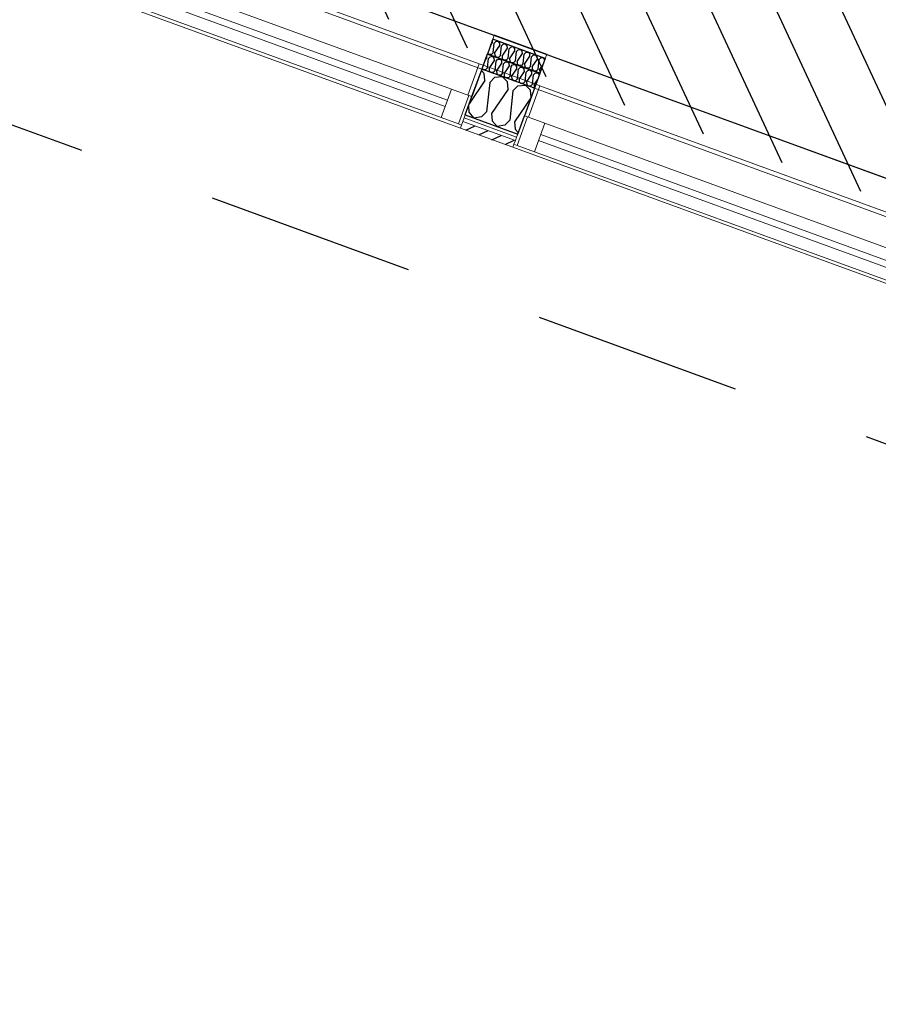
# Model space of a CAD drawing. Header units: millimetres. Extents: x 112481703 to 112588235, y 1264638581 to 1264713486.
# Tile 148 of 256: x 112562889 to 112565500, y 1264669134 to 1264672128. Entities that reach past the tile are written whole.
import ezdxf

# ---------------------------------------------------------------- set-up
doc = ezdxf.new("R2010")
doc.units = ezdxf.units.MM
doc.header["$LTSCALE"] = 0.5
doc.header["$MEASUREMENT"] = 0
doc.linetypes.add('Lang stiplet', pattern=[2116.666603, 1269.999981, -846.666622])
doc.linetypes.add('PLINE', pattern=[0])
for name, color, linetype, lineweight in [('234- Vinduer_ dører_ porter', 7, 'Continuous', 0), ('235- Utvendig kledning og overflate', 7, 'Continuous', 0), ('236- Innvendig kledning og overflate', 7, 'Continuous', 0), ('262- Taktekking', 7, 'Continuous', 0)]:
    doc.layers.add(name, color=color, linetype=linetype, lineweight=lineweight)
for name, color, linetype in [('266- Himling og innvendig overflate#1', 7, 'Continuous'), ('862- M___Nettoareal', 7, 'Continuous'), ('862- M___Nettoareal(Polylinje)', 7, 'Continuous'), ('LA_farge_dekke_asfalt2', 7, 'Continuous'), ('Yttervegger.A225', 7, 'Continuous'), ('Yttervegger.A225 (Skravur)', 7, 'Continuous')]:
    doc.layers.add(name, color=color, linetype=linetype)
pattern_1 = [(249.956, (112557650, 1264717795), (-81.357, 29.68231), [0, -50]), (249.956, (112557682.11, 1264717756.67), (-81.357, 29.68231), [0, -50])]

# ---------------------------------------------------------------- blocks, each defined once
blk = doc.blocks.new('Legekontor_18_8', base_point=(112565643.1, 1264674628.7))
at = {"layer": '862- M___Nettoareal(Polylinje)', "linetype": 'PLINE', "flags": 128}
blk.add_lwpolyline([(112562952, 1264672584.6), (112565881.6, 1264671515.8), (112567554.2, 1264676100.2), (112567694.6, 1264676485), (112566464.9, 1264676933.6), (112564764.9, 1264677553.8)], close=True, dxfattribs=at)
blk = doc.blocks.new('*X146', base_point=(112557650, 1264717795))
at = {"layer": 'Yttervegger.A225 (Skravur)', "linetype": 'PLINE'}
for p, q in [((112564301.5, 1264671964.8), (112564292.6, 1264671973.9)), ((112564303.2, 1264671942.9), (112564255.7, 1264671872.6)), ((112564303.2, 1264671942.9), (112564301.5, 1264671964.8)), ((112564318, 1264671937.5), (112564333.4, 1264671953.2)), ((112564333.4, 1264671953.2), (112564356, 1264671955.3)), ((112564371.9, 1264671939.2), (112564356, 1264671955.3)), ((112564318, 1264671937.5), (112564308.6, 1264671848.5)), ((112564373.6, 1264671917.2), (112564323.4, 1264671843.1)), ((112564373.6, 1264671917.2), (112564371.9, 1264671939.2)), ((112564388.3, 1264671911.8), (112564403.8, 1264671927.5)), ((112564403.8, 1264671927.5), (112564426.3, 1264671929.6)), ((112564442.2, 1264671913.5), (112564426.3, 1264671929.6)), ((112564443.8, 1264671892.3), (112564442.2, 1264671913.5)), ((112564388.3, 1264671911.8), (112564379, 1264671822.8)), ((112564443.2, 1264671890.5), (112564393.7, 1264671817.4)), ((112564253.3, 1264671866.1), (112564254.8, 1264671846.8)), ((112564254.8, 1264671846.8), (112564270.1, 1264671829.1)), ((112564293.2, 1264671832.8), (112564270.1, 1264671829.1)), ((112564308.6, 1264671848.5), (112564293.2, 1264671832.8)), ((112564323.4, 1264671843.1), (112564325.1, 1264671821.1)), ((112564379, 1264671822.8), (112564363.5, 1264671807.1)), ((112564325.1, 1264671821.1), (112564340.4, 1264671803.4)), ((112564363.5, 1264671807.1), (112564340.4, 1264671803.4)), ((112564393.7, 1264671817.4), (112564395.4, 1264671795.5)), ((112564395.4, 1264671795.5), (112564404.6, 1264671784.9))]:
    blk.add_line(p, q, dxfattribs=at)
blk = doc.blocks.new('Vindu[8]', base_point=(112557650, 1264717795))
at = {"layer": '234- Vinduer_ dører_ porter', "linetype": 'PLINE'}
for p, q in [((112564435.5, 1264671831.5), (112564470.5, 1264671927.4)), ((112564458.2, 1264671931.8), (112564470.5, 1264671927.4)), ((112565751.8, 1264671459.9), (112564470.5, 1264671927.4)), ((112564432.7, 1264671832.6), (112564401.1, 1264671746.1)), ((112564403.1, 1264671780.6), (112564423.3, 1264671836)), ((112564403.1, 1264671780.6), (112564423.3, 1264671836)), ((112564423.3, 1264671836), (112564432.7, 1264671832.6)), ((112564432.7, 1264671832.6), (112564485.3, 1264671813.4)), ((112564485.3, 1264671813.4), (112564453.8, 1264671726.9)), ((112564485.3, 1264671813.4), (112565667.1, 1264671382.2)), ((112564395.9, 1264671760.8), (112564399.6, 1264671771.2)), ((112564395.9, 1264671760.8), (112564399.6, 1264671771.2)), ((112564399.6, 1264671771.2), (112564403.1, 1264671780.6)), ((112564399.6, 1264671771.2), (112564403.1, 1264671780.6)), ((112564472.9, 1264671779.5), (112565654.7, 1264671348.4)), ((112564388.3, 1264671740.2), (112564391.7, 1264671749.6)), ((112565694.1, 1264671263.8), (112564388.3, 1264671740.2)), ((112564391.7, 1264671749.6), (112564395.9, 1264671760.8)), ((112564391.7, 1264671749.6), (112564395.9, 1264671760.8)), ((112564401.1, 1264671746.1), (112564391.7, 1264671749.6)), ((112564453.8, 1264671726.9), (112564401.1, 1264671746.1)), ((112565647.9, 1264671329.6), (112564466.1, 1264671760.8)), ((112565635.6, 1264671295.8), (112564453.8, 1264671726.9)), ((112565716.9, 1264671364), (112565751.8, 1264671459.9)), ((112565764, 1264671455.4), (112565751.8, 1264671459.9)), ((112565635.6, 1264671295.8), (112565667.1, 1264671382.2)), ((112565667.1, 1264671382.2), (112565719.7, 1264671363)), ((112565719.7, 1264671363), (112565688.2, 1264671276.6)), ((112565708.9, 1264671304.2), (112565729.1, 1264671359.6)), ((112565708.9, 1264671304.2), (112565729.1, 1264671359.6)), ((112565719.7, 1264671363), (112565729.1, 1264671359.6)), ((112565688.2, 1264671276.6), (112565635.6, 1264671295.8)), ((112565697.6, 1264671273.2), (112565701.7, 1264671284.4)), ((112565697.6, 1264671273.2), (112565701.7, 1264671284.4)), ((112565701.7, 1264671284.4), (112565705.4, 1264671294.8)), ((112565701.7, 1264671284.4), (112565705.4, 1264671294.8)), ((112565705.4, 1264671294.8), (112565708.9, 1264671304.2)), ((112565705.4, 1264671294.8), (112565708.9, 1264671304.2)), ((112565697.6, 1264671273.2), (112565688.2, 1264671276.6)), ((112565694.1, 1264671263.8), (112565697.6, 1264671273.2))]:
    blk.add_line(p, q, dxfattribs=at)
blk = doc.blocks.new('Vindu[9]', base_point=(112557650, 1264717795))
at = {"layer": '234- Vinduer_ dører_ porter', "linetype": 'PLINE'}
for p, q in [((112562970, 1264672366.2), (112563004.9, 1264672462)), ((112562992.7, 1264672466.5), (112563004.9, 1264672462)), ((112564286.3, 1264671994.5), (112563004.9, 1264672462)), ((112562967.2, 1264672367.2), (112562935.6, 1264672280.8)), ((112562937.5, 1264672315.2), (112562957.8, 1264672370.7)), ((112562937.5, 1264672315.2), (112562957.8, 1264672370.7)), ((112562957.8, 1264672370.7), (112562967.2, 1264672367.2)), ((112562967.2, 1264672367.2), (112563019.8, 1264672348)), ((112563019.8, 1264672348), (112562988.2, 1264672261.6)), ((112563019.8, 1264672348), (112564201.6, 1264671916.9)), ((112562930.4, 1264672295.5), (112562934.1, 1264672305.8)), ((112562930.4, 1264672295.5), (112562934.1, 1264672305.8)), ((112562934.1, 1264672305.8), (112562937.5, 1264672315.2)), ((112562934.1, 1264672305.8), (112562937.5, 1264672315.2)), ((112563007.4, 1264672314.2), (112564189.2, 1264671883.1)), ((112562922.8, 1264672274.8), (112562926.2, 1264672284.2)), ((112564228.6, 1264671798.4), (112562922.8, 1264672274.8)), ((112562926.2, 1264672284.2), (112562930.4, 1264672295.5)), ((112562926.2, 1264672284.2), (112562930.4, 1264672295.5)), ((112562935.6, 1264672280.8), (112562926.2, 1264672284.2)), ((112562988.2, 1264672261.6), (112562935.6, 1264672280.8)), ((112564182.4, 1264671864.3), (112563000.6, 1264672295.4)), ((112564170, 1264671830.4), (112562988.2, 1264672261.6)), ((112564251.4, 1264671898.7), (112564286.3, 1264671994.5)), ((112564298.5, 1264671990.1), (112564286.3, 1264671994.5)), ((112564170, 1264671830.4), (112564201.6, 1264671916.9)), ((112564201.6, 1264671916.9), (112564254.2, 1264671897.7)), ((112564254.2, 1264671897.7), (112564222.7, 1264671811.3)), ((112564243.4, 1264671838.8), (112564263.6, 1264671894.3)), ((112564243.4, 1264671838.8), (112564263.6, 1264671894.3)), ((112564254.2, 1264671897.7), (112564263.6, 1264671894.3)), ((112564222.7, 1264671811.3), (112564170, 1264671830.4)), ((112564236.2, 1264671819.1), (112564239.9, 1264671829.4)), ((112564236.2, 1264671819.1), (112564239.9, 1264671829.4)), ((112564239.9, 1264671829.4), (112564243.4, 1264671838.8)), ((112564239.9, 1264671829.4), (112564243.4, 1264671838.8)), ((112564232, 1264671807.8), (112564222.7, 1264671811.3)), ((112564228.6, 1264671798.4), (112564232, 1264671807.8)), ((112564232, 1264671807.8), (112564236.2, 1264671819.1)), ((112564232, 1264671807.8), (112564236.2, 1264671819.1))]:
    blk.add_line(p, q, dxfattribs=at)
blk = doc.blocks.new('*X508', base_point=(112557650, 1264717795))
at = {"layer": 'Yttervegger.A225 (Skravur)', "linetype": 'PLINE'}
for p, q in [((112564326.3, 1264672058.5), (112564325.8, 1264672064.8)), ((112564336.1, 1264672061.9), (112564343.6, 1264672063.1)), ((112564348.6, 1264672057.3), (112564343.6, 1264672063.1)), ((112564320.2, 1264672049.5), (112564326.3, 1264672058.5)), ((112564328.1, 1264672027.9), (112564331.1, 1264672056.8)), ((112564331.1, 1264672056.8), (112564336.1, 1264672061.9)), ((112564332.8, 1264672026.1), (112564349.1, 1264672050.2)), ((112564349.1, 1264672050.2), (112564348.6, 1264672057.3)), ((112564350.9, 1264672019.6), (112564353.9, 1264672048.4)), ((112564353.9, 1264672048.4), (112564358.9, 1264672053.5)), ((112564355.7, 1264672017.8), (112564371.9, 1264672041.9)), ((112564358.9, 1264672053.5), (112564366.4, 1264672054.7)), ((112564371.4, 1264672049), (112564366.4, 1264672054.7)), ((112564371.9, 1264672041.9), (112564371.4, 1264672049)), ((112564373.7, 1264672011.2), (112564376.7, 1264672040.1)), ((112564376.7, 1264672040.1), (112564381.7, 1264672045.2)), ((112564378.5, 1264672009.5), (112564394.7, 1264672033.5)), ((112564381.7, 1264672045.2), (112564389.2, 1264672046.4)), ((112564394.2, 1264672040.7), (112564389.2, 1264672046.4)), ((112564394.7, 1264672033.5), (112564394.2, 1264672040.7)), ((112564399.5, 1264672031.8), (112564404.5, 1264672036.9)), ((112564404.5, 1264672036.9), (112564412, 1264672038.1)), ((112564417, 1264672032.3), (112564412, 1264672038.1)), ((112564417.5, 1264672025.2), (112564417, 1264672032.3)), ((112564311.7, 1264672026.2), (112564315.7, 1264672022.1)), ((112564323, 1264672022.8), (112564315.7, 1264672022.1)), ((112564328.1, 1264672027.9), (112564323, 1264672022.8)), ((112564332.8, 1264672026.1), (112564333.4, 1264672019)), ((112564333.4, 1264672019), (112564338.5, 1264672013.8)), ((112564345.9, 1264672014.5), (112564338.5, 1264672013.8)), ((112564350.9, 1264672019.6), (112564345.9, 1264672014.5)), ((112564355.7, 1264672017.8), (112564356.2, 1264672010.7)), ((112564356.2, 1264672010.7), (112564361.4, 1264672005.5)), ((112564368.7, 1264672006.2), (112564361.4, 1264672005.5)), ((112564373.7, 1264672011.2), (112564368.7, 1264672006.2)), ((112564378.5, 1264672009.5), (112564379, 1264672002.4)), ((112564379, 1264672002.4), (112564384.2, 1264671997.2)), ((112564396.5, 1264672002.9), (112564391.5, 1264671997.8)), ((112564396.5, 1264672002.9), (112564399.5, 1264672031.8)), ((112564401.3, 1264672001.2), (112564417.5, 1264672025.2)), ((112564419.3, 1264671994.6), (112564422.3, 1264672023.5)), ((112564422.3, 1264672023.5), (112564427.3, 1264672028.6)), ((112564424.1, 1264671992.9), (112564440.3, 1264672016.9)), ((112564427.3, 1264672028.6), (112564434.8, 1264672029.8)), ((112564439.8, 1264672024), (112564434.8, 1264672029.8)), ((112564440.3, 1264672016.9), (112564439.8, 1264672024)), ((112564442.1, 1264671986.3), (112564445.1, 1264672015.1)), ((112564445.1, 1264672015.1), (112564450.1, 1264672020.2)), ((112564446.9, 1264671984.5), (112564463.2, 1264672008.6)), ((112564450.1, 1264672020.2), (112564457.6, 1264672021.4)), ((112564462.6, 1264672015.7), (112564457.6, 1264672021.4)), ((112564463.2, 1264672008.6), (112564462.6, 1264672015.7)), ((112564464.9, 1264671978), (112564468, 1264672006.8)), ((112564468, 1264672006.8), (112564473, 1264672011.9)), ((112564473, 1264672011.9), (112564480.5, 1264672013.1)), ((112564485.4, 1264672007.4), (112564480.5, 1264672013.1)), ((112564485.5, 1264672006.5), (112564485.4, 1264672007.4)), ((112564391.5, 1264671997.8), (112564384.2, 1264671997.2)), ((112564401.3, 1264672001.2), (112564401.8, 1264671994.1)), ((112564401.8, 1264671994.1), (112564407, 1264671988.8)), ((112564414.3, 1264671989.5), (112564407, 1264671988.8)), ((112564419.3, 1264671994.6), (112564414.3, 1264671989.5)), ((112564424.1, 1264671992.9), (112564424.6, 1264671985.7)), ((112564424.6, 1264671985.7), (112564429.8, 1264671980.5)), ((112564437.1, 1264671981.2), (112564429.8, 1264671980.5)), ((112564442.1, 1264671986.3), (112564437.1, 1264671981.2)), ((112564446.9, 1264671984.5), (112564447.4, 1264671977.4)), ((112564447.4, 1264671977.4), (112564452.6, 1264671972.2)), ((112564459.9, 1264671972.9), (112564452.6, 1264671972.2)), ((112564464.9, 1264671978), (112564459.9, 1264671972.9)), ((112564469.7, 1264671976.2), (112564480, 1264671991.4)), ((112564469.7, 1264671976.2), (112564470.3, 1264671969.1)), ((112564470.3, 1264671969.1), (112564471.4, 1264671967.9))]:
    blk.add_line(p, q, dxfattribs=at)
blk = doc.blocks.new('*X516', base_point=(112557650, 1264717795))
at = {"layer": 'Yttervegger.A225 (Skravur)', "linetype": 'PLINE'}
for p, q in [((112564303.4, 1264672003.5), (112564309.5, 1264672012.5)), ((112564309.5, 1264672012.5), (112564309, 1264672018.8)), ((112564311.3, 1264671981.9), (112564314.3, 1264672010.7)), ((112564314.3, 1264672010.7), (112564319.3, 1264672015.8)), ((112564316, 1264671980.1), (112564332.3, 1264672004.2)), ((112564319.3, 1264672015.8), (112564326.8, 1264672017)), ((112564331.8, 1264672011.3), (112564326.8, 1264672017)), ((112564332.3, 1264672004.2), (112564331.8, 1264672011.3)), ((112564334.1, 1264671973.5), (112564337.1, 1264672002.4)), ((112564337.1, 1264672002.4), (112564342.1, 1264672007.5)), ((112564342.1, 1264672007.5), (112564349.6, 1264672008.7)), ((112564354.6, 1264672003), (112564349.6, 1264672008.7)), ((112564355.1, 1264671995.8), (112564354.6, 1264672003)), ((112564294.9, 1264671980.2), (112564298.9, 1264671976.1)), ((112564306.2, 1264671976.8), (112564298.9, 1264671976.1)), ((112564311.3, 1264671981.9), (112564306.2, 1264671976.8)), ((112564316, 1264671980.1), (112564316.6, 1264671973)), ((112564316.6, 1264671973), (112564321.8, 1264671967.8)), ((112564334.1, 1264671973.5), (112564329.1, 1264671968.4)), ((112564338.9, 1264671971.8), (112564355.1, 1264671995.8)), ((112564356.9, 1264671965.2), (112564359.9, 1264671994.1)), ((112564359.9, 1264671994.1), (112564364.9, 1264671999.2)), ((112564361.7, 1264671963.5), (112564377.9, 1264671987.5)), ((112564364.9, 1264671999.2), (112564372.4, 1264672000.4)), ((112564377.4, 1264671994.6), (112564372.4, 1264672000.4)), ((112564377.9, 1264671987.5), (112564377.4, 1264671994.6)), ((112564379.7, 1264671956.9), (112564382.7, 1264671985.8)), ((112564382.7, 1264671985.8), (112564387.7, 1264671990.9)), ((112564384.5, 1264671955.1), (112564400.7, 1264671979.2)), ((112564387.7, 1264671990.9), (112564395.2, 1264671992.1)), ((112564400.2, 1264671986.3), (112564395.2, 1264671992.1)), ((112564400.7, 1264671979.2), (112564400.2, 1264671986.3)), ((112564402.5, 1264671948.6), (112564405.5, 1264671977.4)), ((112564405.5, 1264671977.4), (112564410.5, 1264671982.5)), ((112564410.5, 1264671982.5), (112564418, 1264671983.7)), ((112564423, 1264671978), (112564418, 1264671983.7)), ((112564423.6, 1264671970.9), (112564423, 1264671978)), ((112564428.3, 1264671969.1), (112564433.4, 1264671974.2)), ((112564433.4, 1264671974.2), (112564440.9, 1264671975.4)), ((112564445.8, 1264671969.7), (112564440.9, 1264671975.4)), ((112564329.1, 1264671968.4), (112564321.8, 1264671967.8)), ((112564338.9, 1264671971.8), (112564339.4, 1264671964.7)), ((112564339.4, 1264671964.7), (112564344.6, 1264671959.4)), ((112564351.9, 1264671960.1), (112564344.6, 1264671959.4)), ((112564356.9, 1264671965.2), (112564351.9, 1264671960.1)), ((112564361.7, 1264671963.5), (112564362.2, 1264671956.3)), ((112564362.2, 1264671956.3), (112564367.4, 1264671951.1)), ((112564374.7, 1264671951.8), (112564367.4, 1264671951.1)), ((112564379.7, 1264671956.9), (112564374.7, 1264671951.8)), ((112564384.5, 1264671955.1), (112564385, 1264671948)), ((112564385, 1264671948), (112564390.2, 1264671942.8)), ((112564397.5, 1264671943.5), (112564390.2, 1264671942.8)), ((112564402.5, 1264671948.6), (112564397.5, 1264671943.5)), ((112564407.3, 1264671946.8), (112564423.6, 1264671970.9)), ((112564407.3, 1264671946.8), (112564407.8, 1264671939.7)), ((112564425.3, 1264671940.2), (112564428.3, 1264671969.1)), ((112564430.1, 1264671938.5), (112564446.4, 1264671962.5)), ((112564446.4, 1264671962.5), (112564445.8, 1264671969.7)), ((112564448.1, 1264671931.9), (112564451.2, 1264671960.8)), ((112564451.2, 1264671960.8), (112564456.2, 1264671965.9)), ((112564452.9, 1264671930.2), (112564463.2, 1264671945.4)), ((112564456.2, 1264671965.9), (112564463.7, 1264671967.1)), ((112564468.6, 1264671961.3), (112564463.7, 1264671967.1)), ((112564468.7, 1264671960.5), (112564468.6, 1264671961.3)), ((112564407.8, 1264671939.7), (112564413, 1264671934.5)), ((112564420.3, 1264671935.2), (112564413, 1264671934.5)), ((112564425.3, 1264671940.2), (112564420.3, 1264671935.2)), ((112564430.1, 1264671938.5), (112564430.7, 1264671931.4)), ((112564430.7, 1264671931.4), (112564435.8, 1264671926.2)), ((112564443.1, 1264671926.8), (112564435.8, 1264671926.2)), ((112564448.1, 1264671931.9), (112564443.1, 1264671926.8)), ((112564452.9, 1264671930.2), (112564453.5, 1264671923.1)), ((112564453.5, 1264671923.1), (112564454.6, 1264671921.9))]:
    blk.add_line(p, q, dxfattribs=at)
blk = doc.blocks.new('Simple Window Opening[38]', base_point=(112557650, 1264717795))
at = {"layer": '234- Vinduer_ dører_ porter', "linetype": 'PLINE'}
for p, q in [((112563021.5, 1264672545.4), (112563005.1, 1264672500.3)), ((112563026, 1264672557.6), (112563021.5, 1264672545.4)), ((112563026, 1264672557.6), (112564331.8, 1264672081.2)), ((112563004.7, 1264672499.4), (112562988.3, 1264672454.3)), ((112563005.1, 1264672500.3), (112563004.7, 1264672499.4)), ((112562988.3, 1264672454.3), (112564294.1, 1264671977.9)), ((112564327.3, 1264672069), (112564310.9, 1264672023.9)), ((112564331.8, 1264672081.2), (112564327.3, 1264672069)), ((112564310.5, 1264672023), (112564294.1, 1264671977.9)), ((112564310.9, 1264672023.9), (112564310.5, 1264672023))]:
    blk.add_line(p, q, dxfattribs=at)
blk = doc.blocks.new('Simple Window Opening[39]', base_point=(112557650, 1264717795))
at = {"layer": '234- Vinduer_ dører_ porter', "linetype": 'PLINE'}
for p, q in [((112564487, 1264672010.7), (112564470.6, 1264671965.6)), ((112564491.5, 1264672022.9), (112564487, 1264672010.7)), ((112565797.3, 1264671546.5), (112564491.5, 1264672022.9)), ((112564470.2, 1264671964.7), (112564453.8, 1264671919.6)), ((112564470.6, 1264671965.6), (112564470.2, 1264671964.7)), ((112565759.6, 1264671443.2), (112564453.8, 1264671919.6)), ((112565792.8, 1264671534.3), (112565776.4, 1264671489.2)), ((112565797.3, 1264671546.5), (112565792.8, 1264671534.3)), ((112565776, 1264671488.3), (112565759.6, 1264671443.2)), ((112565776.4, 1264671489.2), (112565776, 1264671488.3))]:
    blk.add_line(p, q, dxfattribs=at)

msp = doc.modelspace()

# ---------------------------------------------------------------- hatches: boundary and pattern name
at = {"layer": '262- Taktekking', "linetype": 'Continuous'}
h = msp.add_hatch(dxfattribs=at)
h.set_pattern_fill('Membran', color=256, style=0, pattern_type=2)
h.set_pattern_definition([(249.95599, (112557650, 1264717795), (-65.76007, 23.99193), [])])
h.paths.add_polyline_path([(112564310.9, 1264672023.9), (112564310.5, 1264672023), (112564470.2, 1264671964.7), (112564470.6, 1264671965.6)])
at = {"layer": 'LA_farge_dekke_asfalt2', "linetype": 'Continuous'}
h = msp.add_hatch(dxfattribs=at)
h.set_pattern_fill('Murverk', color=256, style=0, pattern_type=2)
h.set_pattern_definition([(294.956, (112557650, 1264717795), (163.1938, 75.94596), [])])
h.paths.add_polyline_path([(112562670.3, 1264672618.4), (112565507.4, 1264680394.8), (112573384.4, 1264677521), (112579262.4, 1264693632), (112587341.4, 1264690684.4), (112579714.9, 1264669780.9), (112576475.3, 1264670962.9), (112575386.6, 1264667979)])
at = {"layer": 'Yttervegger.A225 (Skravur)', "linetype": 'Continuous'}
h = msp.add_hatch(dxfattribs=at)
h.set_pattern_fill('Prikker_tett', color=256, style=0, pattern_type=2)
h.set_pattern_definition(pattern_1)
h.paths.add_polyline_path([(112564331.8, 1264672081.2), (112564327.3, 1264672069), (112564487, 1264672010.7), (112564491.5, 1264672022.9)])
h = msp.add_hatch(dxfattribs=at)
h.set_pattern_fill('Prikker_tett', color=256, style=0, pattern_type=2)
h.set_pattern_definition(pattern_1)
h.paths.add_polyline_path([(112564298.5, 1264671990.1), (112564286.3, 1264671994.5), (112564251.4, 1264671898.7), (112564262.6, 1264671894.6), (112564293.5, 1264671979.1), (112564294.4, 1264671978.8)])
for points in [[(112564294.4, 1264671978.8), (112564293.5, 1264671979.1), (112564262.6, 1264671894.6), (112564263.6, 1264671894.3), (112564294.1, 1264671977.9)], [(112564454.1, 1264671920.5), (112564294.4, 1264671978.8), (112564294.1, 1264671977.9), (112564453.8, 1264671919.6)], [(112564455.1, 1264671920.2), (112564454.1, 1264671920.5), (112564453.8, 1264671919.6), (112564423.3, 1264671836), (112564424.2, 1264671835.6)]]:
    msp.add_hatch(color=256, dxfattribs=at).paths.add_polyline_path(points)
h = msp.add_hatch(dxfattribs=at)
h.set_pattern_fill('Prikker_tett', color=256, style=0, pattern_type=2)
h.set_pattern_definition(pattern_1)
h.paths.add_polyline_path([(112564454.1, 1264671920.5), (112564458.2, 1264671931.8), (112564298.5, 1264671990.1), (112564294.4, 1264671978.8)])
h = msp.add_hatch(dxfattribs=at)
h.set_pattern_fill('Prikker_tett', color=256, style=0, pattern_type=2)
h.set_pattern_definition(pattern_1)
h.paths.add_polyline_path([(112564470.5, 1264671927.4), (112564458.2, 1264671931.8), (112564454.1, 1264671920.5), (112564455.1, 1264671920.2), (112564424.2, 1264671835.6), (112564435.5, 1264671831.5)])
h = msp.add_hatch(dxfattribs=at)
h.set_pattern_fill('Prikker_tett', color=256, style=0, pattern_type=2)
h.set_pattern_definition(pattern_1)
h.paths.add_polyline_path([(112564399.6, 1264671771.2), (112564403.1, 1264671780.6), (112564243.4, 1264671838.8), (112564239.9, 1264671829.4)])
h = msp.add_hatch(dxfattribs=at)
h.set_pattern_fill('Skrålinjer_1', color=256, style=0, pattern_type=2)
h.set_pattern_definition([(24.95599, (112557650, 1264717795), (-12.65766, 27.198964), [])])
h.paths.add_polyline_path([(112564395.9, 1264671760.8), (112564236.2, 1264671819.1), (112564232, 1264671807.8), (112564228.6, 1264671798.4), (112564388.3, 1264671740.2), (112564391.7, 1264671749.6)])

# ---------------------------------------------------------------- linework, layer by layer
at = {"layer": '235- Utvendig kledning og overflate', "linetype": 'PLINE'}
for p, q in [((112564236.2, 1264671819.1), (112564239.9, 1264671829.4)), ((112564239.9, 1264671829.4), (112564243.4, 1264671838.8)), ((112564239.9, 1264671829.4), (112564399.6, 1264671771.2)), ((112564228.6, 1264671798.4), (112564232, 1264671807.8)), ((112564232, 1264671807.8), (112564236.2, 1264671819.1)), ((112564236.2, 1264671819.1), (112564395.9, 1264671760.8)), ((112564395.9, 1264671760.8), (112564399.6, 1264671771.2)), ((112564399.6, 1264671771.2), (112564403.1, 1264671780.6)), ((112564388.3, 1264671740.2), (112564391.7, 1264671749.6)), ((112564391.7, 1264671749.6), (112564395.9, 1264671760.8))]:
    msp.add_line(p, q, dxfattribs=at)
at = {"layer": '235- Utvendig kledning og overflate', "linetype": 'PLINE', "flags": 128}
msp.add_lwpolyline([(112564228.6, 1264671798.4), (112564388.3, 1264671740.2)], dxfattribs=at)
at = {"layer": '236- Innvendig kledning og overflate', "linetype": 'PLINE'}
for p, q in [((112564331.8, 1264672081.2), (112564327.3, 1264672069)), ((112564491.5, 1264672022.9), (112564487, 1264672010.7)), ((112564251.4, 1264671898.7), (112564286.3, 1264671994.5)), ((112564293.5, 1264671979.1), (112564262.6, 1264671894.6)), ((112564298.5, 1264671990.1), (112564286.3, 1264671994.5)), ((112564294.4, 1264671978.8), (112564293.5, 1264671979.1)), ((112564454.1, 1264671920.5), (112564294.4, 1264671978.8)), ((112564455.1, 1264671920.2), (112564424.2, 1264671835.6)), ((112564435.5, 1264671831.5), (112564470.5, 1264671927.4)), ((112564454.1, 1264671920.5), (112564455.1, 1264671920.2)), ((112564458.2, 1264671931.8), (112564470.5, 1264671927.4)), ((112564262.6, 1264671894.6), (112564251.4, 1264671898.7)), ((112564263.6, 1264671894.3), (112564262.6, 1264671894.6)), ((112564423.3, 1264671836), (112564424.2, 1264671835.6)), ((112564424.2, 1264671835.6), (112564435.5, 1264671831.5))]:
    msp.add_line(p, q, dxfattribs=at)
at = {"layer": '236- Innvendig kledning og overflate', "linetype": 'PLINE', "flags": 128}
for points in [[(112564294.1, 1264671977.9), (112564453.8, 1264671919.6)], [(112564458.2, 1264671931.8), (112564298.5, 1264671990.1)]]:
    msp.add_lwpolyline(points, dxfattribs=at)
at = {"layer": '266- Himling og innvendig overflate#1', "linetype": 'Lang stiplet'}
msp.add_lwpolyline([(112588235.4, 1264691281.6), (112578984.8, 1264665926.4), (112562432.1, 1264671965.5), (112565811.5, 1264681228.3), (112572876, 1264678650.9), (112578747.2, 1264694743.3)], close=True, dxfattribs=at)
at = {"layer": 'Yttervegger.A225', "linetype": 'PLINE'}
for p, q in [((112564327.3, 1264672069), (112564310.9, 1264672023.9)), ((112564487, 1264672010.7), (112564327.3, 1264672069)), ((112564310.5, 1264672023), (112564294.1, 1264671977.9)), ((112564310.9, 1264672023.9), (112564310.5, 1264672023)), ((112564470.2, 1264671964.7), (112564310.5, 1264672023)), ((112564470.6, 1264671965.6), (112564310.9, 1264672023.9)), ((112564487, 1264672010.7), (112564470.6, 1264671965.6)), ((112564294.1, 1264671977.9), (112564263.6, 1264671894.3)), ((112564453.8, 1264671919.6), (112564294.1, 1264671977.9)), ((112564470.2, 1264671964.7), (112564453.8, 1264671919.6)), ((112564470.6, 1264671965.6), (112564470.2, 1264671964.7)), ((112564453.8, 1264671919.6), (112564423.3, 1264671836)), ((112564243.4, 1264671838.8), (112564263.6, 1264671894.3)), ((112564243.4, 1264671838.8), (112564403.1, 1264671780.6)), ((112564403.1, 1264671780.6), (112564423.3, 1264671836))]:
    msp.add_line(p, q, dxfattribs=at)
at = {"layer": 'Yttervegger.A225', "linetype": 'PLINE', "flags": 128}
msp.add_lwpolyline([(112564491.5, 1264672022.9), (112564331.8, 1264672081.2)], dxfattribs=at)

# ---------------------------------------------------------------- block references
at = {"layer": '234- Vinduer_ dører_ porter', "linetype": 'PLINE'}
for name in ['Simple Window Opening[38]', 'Vindu[9]', 'Simple Window Opening[39]', 'Vindu[8]']:
    msp.add_blockref(name, (112557650, 1264717795), dxfattribs=at)
at = {"layer": '862- M___Nettoareal', "linetype": 'Continuous'}
msp.add_blockref('Legekontor_18_8', (112565643.1, 1264674628.7), dxfattribs=at)
at = {"layer": 'Yttervegger.A225'}
for name in ['*X508', '*X516', '*X146']:
    msp.add_blockref(name, (112557650, 1264717795), dxfattribs=at)

doc.saveas('drawing.dxf')
